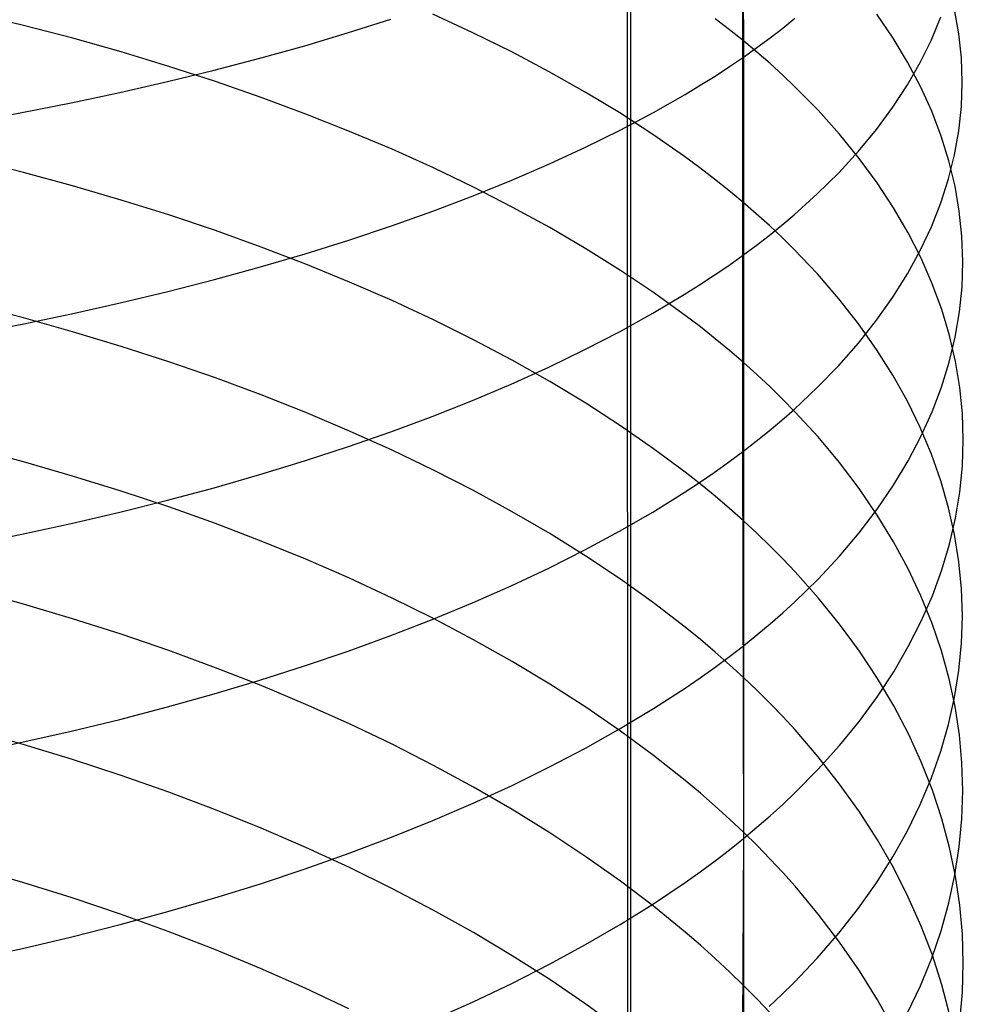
# Model space of a CAD drawing. Extents: x -383 to 1849, y -1185 to -529.
# Tile 100 of 256: x -317.53 to -309.17, y -1059.56 to -1050.82. Entities that reach past the tile are written whole.
import ezdxf

# ---------------------------------------------------------------- set-up
doc = ezdxf.new("R2010")
doc.units = 0
doc.layers.add('PREDEFINITO', color=7, linetype='CONTINUOUS')

msp = doc.modelspace()

# ---------------------------------------------------------------- linework, layer by layer
at = {"layer": 'PREDEFINITO'}
for p, q in [((-312.1103, -1074.5873, 439.3962), (-312.1491, -885.1263, 440.9429)), ((-312.1497, -964.7959, 440.8449), (-312.1441, -1077.1655, 439.3496)), ((-311.1226, -1049.3906, 665.4516), (-311.1228, -1052.9157, 664.0524)), ((-311.1217, -1049.562, 649.1434), (-311.1158, -1051.0129, 648.4704)), ((-317.5002, -1050.8746, 641.9291), (-317.9439, -1050.767, 641.746)), ((-313.5143, -1050.9394, 645.074), (-313.8697, -1050.7745, 644.78)), ((-309.7891, -1050.9871, 651.9368), (-309.9339, -1050.7747, 651.5206)), ((-309.2056, -1050.9488, 655.6628), (-309.2437, -1050.7345, 655.2211)), ((-314.619, -1050.9391, 669.1907), (-314.2416, -1050.8189, 668.9004)), ((-311.2395, -1050.9139, 648.2855), (-311.3669, -1050.816, 648.1026)), ((-310.7677, -1050.8993, 664.1713), (-310.6591, -1050.8119, 663.9715)), ((-309.4482, -1051.0019, 659.9033), (-309.3645, -1050.7991, 659.4636)), ((-317.0633, -1050.9892, 642.1242), (-317.5002, -1050.8746, 641.9291)), ((-315.0063, -1051.0548, 669.4701), (-314.619, -1050.9391, 669.1907)), ((-313.1704, -1051.1097, 645.3775), (-313.5143, -1050.9394, 645.074)), ((-311.1158, -1051.0129, 648.4704), (-311.2395, -1050.9139, 648.2855)), ((-310.88, -1050.986, 664.3693), (-310.7677, -1050.8993, 664.1713)), ((-309.1827, -1051.1637, 656.1054), (-309.2056, -1050.9488, 655.6628)), ((-316.6335, -1051.1106, 642.3308), (-317.0633, -1050.9892, 642.1242)), ((-311.1158, -1051.0129, 648.4704), (-311.1157, -1053.8654, 647.0213)), ((-310.996, -1051.1129, 648.6573), (-311.1158, -1051.0129, 648.4704)), ((-310.9962, -1051.0718, 664.5655), (-310.88, -1050.986, 664.3693)), ((-309.6595, -1051.2016, 652.3574), (-309.7891, -1050.9871, 651.9368)), ((-309.5471, -1051.2033, 660.34), (-309.4482, -1051.0019, 659.9033)), ((-316.2113, -1051.2386, 642.5488), (-316.6335, -1051.1106, 642.3308)), ((-315.4032, -1051.1659, 669.7384), (-315.0063, -1051.0548, 669.4701)), ((-312.8382, -1051.2853, 645.6905), (-313.1704, -1051.1097, 645.3775)), ((-311.1162, -1051.1568, 664.7597), (-310.9962, -1051.0718, 664.5655)), ((-310.8799, -1051.214, 648.846), (-310.996, -1051.1129, 648.6573)), ((-315.809, -1051.2722, 669.9952), (-315.4032, -1051.1659, 669.7384)), ((-311.24, -1051.2408, 664.9519), (-311.1162, -1051.1568, 664.7597)), ((-310.7676, -1051.3159, 649.0365), (-310.8799, -1051.214, 648.846)), ((-309.6612, -1051.4031, 660.7732), (-309.5471, -1051.2033, 660.34)), ((-309.5451, -1051.4182, 652.7819), (-309.6595, -1051.2016, 652.3574)), ((-309.1751, -1051.3788, 656.5486), (-309.1827, -1051.1637, 656.1054)), ((-316.2235, -1051.3738, 670.2403), (-315.809, -1051.2722, 669.9952)), ((-315.7972, -1051.3732, 642.7779), (-316.2113, -1051.2386, 642.5488)), ((-312.5185, -1051.466, 646.0125), (-312.8382, -1051.2853, 645.6905)), ((-311.3675, -1051.324, 665.142), (-311.24, -1051.2408, 664.9519)), ((-316.646, -1051.4703, 670.4735), (-316.2235, -1051.3738, 670.2403)), ((-315.3916, -1051.5141, 643.0179), (-315.7972, -1051.3732, 642.7779)), ((-311.4987, -1051.4063, 665.3301), (-311.3675, -1051.324, 665.142)), ((-310.6592, -1051.4189, 649.2287), (-310.7676, -1051.3159, 649.0365)), ((-309.1826, -1051.5939, 656.9917), (-309.1751, -1051.3788, 656.5486)), ((-317.0762, -1051.5619, 670.6945), (-316.646, -1051.4703, 670.4735)), ((-312.2116, -1051.6517, 646.3435), (-312.5185, -1051.466, 646.0125)), ((-311.6336, -1051.4877, 665.5161), (-311.4987, -1051.4063, 665.3301)), ((-310.4537, -1051.6274, 649.6183), (-310.6592, -1051.4189, 649.2287)), ((-309.7906, -1051.6011, 661.2024), (-309.6612, -1051.4031, 660.7732)), ((-309.4459, -1051.6366, 653.2099), (-309.5451, -1051.4182, 652.7819)), ((-317.5134, -1051.6482, 670.9031), (-317.0762, -1051.5619, 670.6945)), ((-314.9951, -1051.6614, 643.2686), (-315.3916, -1051.5141, 643.0179)), ((-311.9139, -1051.6477, 665.8816), (-311.6336, -1051.4877, 665.5161)), ((-317.9574, -1051.7294, 671.099), (-317.5134, -1051.6482, 670.9031)), ((-311.9179, -1051.8423, 646.6831), (-312.2116, -1051.6517, 646.3435)), ((-312.2081, -1051.8037, 666.2384), (-311.9139, -1051.6477, 665.8816)), ((-310.2634, -1051.8393, 650.0141), (-310.4537, -1051.6274, 649.6183)), ((-309.9352, -1051.797, 661.6271), (-309.7906, -1051.6011, 661.2024)), ((-309.3619, -1051.8564, 653.6408), (-309.4459, -1051.6366, 653.2099)), ((-309.2054, -1051.8088, 657.4344), (-309.1826, -1051.5939, 656.9917)), ((-314.6081, -1051.8147, 643.5296), (-314.9951, -1051.6614, 643.2686)), ((-314.2312, -1051.974, 643.8009), (-314.6081, -1051.8147, 643.5296)), ((-312.5156, -1051.9559, 666.5861), (-312.2081, -1051.8037, 666.2384)), ((-310.0951, -1051.9906, 662.0468), (-309.9352, -1051.797, 661.6271)), ((-309.2434, -1052.0232, 657.876), (-309.2054, -1051.8088, 657.4344)), ((-311.6381, -1052.0375, 647.0311), (-311.9179, -1051.8423, 646.6831)), ((-310.0883, -1052.0543, 650.4157), (-310.2634, -1051.8393, 650.0141)), ((-309.2932, -1052.0775, 654.0742), (-309.3619, -1051.8564, 653.6408)), ((-313.8647, -1052.1392, 644.0821), (-314.2312, -1051.974, 643.8009)), ((-312.836, -1052.104, 666.9246), (-312.5156, -1051.9559, 666.5861)), ((-310.2701, -1052.1816, 662.4609), (-310.0951, -1051.9906, 662.0468)), ((-317.5007, -1052.1797, 641.2235), (-317.9444, -1052.0685, 641.0424)), ((-311.5035, -1052.1369, 647.2082), (-311.6381, -1052.0375, 647.0311)), ((-309.9284, -1052.2721, 650.8225), (-310.0883, -1052.0543, 650.4157)), ((-309.2966, -1052.2369, 658.3162), (-309.2434, -1052.0232, 657.876)), ((-309.2396, -1052.2996, 654.5096), (-309.2932, -1052.0775, 654.0742)), ((-313.5091, -1052.31, 644.373), (-313.8647, -1052.1392, 644.0821)), ((-313.1688, -1052.2479, 667.2535), (-312.836, -1052.104, 666.9246)), ((-311.3725, -1052.2374, 647.3873), (-311.5035, -1052.1369, 647.2082)), ((-317.0638, -1052.2982, 641.4163), (-317.5007, -1052.1797, 641.2235)), ((-313.5135, -1052.3875, 667.5726), (-313.1688, -1052.2479, 667.2535)), ((-311.2452, -1052.339, 647.5684), (-311.3725, -1052.2374, 647.3873)), ((-310.4605, -1052.3699, 662.8691), (-310.2701, -1052.1816, 662.4609)), ((-309.365, -1052.4496, 658.7544), (-309.2966, -1052.2369, 658.3162)), ((-316.634, -1052.4236, 641.6206), (-317.0638, -1052.2982, 641.4163)), ((-313.165, -1052.4865, 644.6734), (-313.5091, -1052.31, 644.373)), ((-311.1216, -1052.4417, 647.7514), (-311.2452, -1052.339, 647.5684)), ((-309.7837, -1052.4925, 651.2343), (-309.9284, -1052.2721, 650.8225)), ((-309.2013, -1052.5224, 654.9464), (-309.2396, -1052.2996, 654.5096)), ((-316.2117, -1052.556, 641.8361), (-316.634, -1052.4236, 641.6206)), ((-313.8696, -1052.5227, 667.8817), (-313.5135, -1052.3875, 667.5726)), ((-310.666, -1052.5551, 663.2707), (-310.4605, -1052.3699, 662.8691)), ((-314.2366, -1052.6534, 668.1805), (-313.8696, -1052.5227, 667.8817)), ((-312.8327, -1052.6683, 644.983), (-313.165, -1052.4865, 644.6734)), ((-311.0018, -1052.5454, 647.9364), (-311.1216, -1052.4417, 647.7514)), ((-309.6543, -1052.7153, 651.6503), (-309.7837, -1052.4925, 651.2343)), ((-309.4487, -1052.6611, 659.1901), (-309.365, -1052.4496, 658.7544)), ((-309.1781, -1052.7457, 655.3842), (-309.2013, -1052.5224, 654.9464)), ((-315.7976, -1052.6951, 642.0625), (-316.2117, -1052.556, 641.8361)), ((-310.8858, -1052.6502, 648.1232), (-311.0018, -1052.5454, 647.9364)), ((-310.7745, -1052.6465, 663.4689), (-310.666, -1052.5551, 663.2707)), ((-315.392, -1052.8408, 642.2998), (-315.7976, -1052.6951, 642.0625)), ((-314.6142, -1052.7795, 668.4687), (-314.2366, -1052.6534, 668.1805)), ((-312.5128, -1052.8554, 645.3016), (-312.8327, -1052.6683, 644.983)), ((-310.8868, -1052.7371, 663.6653), (-310.7745, -1052.6465, 663.4689)), ((-310.7737, -1052.7561, 648.3119), (-310.8858, -1052.6502, 648.1232)), ((-309.5476, -1052.8711, 659.6228), (-309.4487, -1052.6611, 659.1901)), ((-315.0017, -1052.9009, 668.7461), (-314.6142, -1052.7795, 668.4687)), ((-311.0029, -1052.8269, 663.8598), (-310.8868, -1052.7371, 663.6653)), ((-310.6653, -1052.8629, 648.5022), (-310.7737, -1052.7561, 648.3119)), ((-309.54, -1052.9401, 652.0703), (-309.6543, -1052.7153, 651.6503)), ((-309.1702, -1052.9693, 655.8225), (-309.1781, -1052.7457, 655.3842)), ((-314.9955, -1052.9929, 642.5475), (-315.392, -1052.8408, 642.2998)), ((-312.2058, -1053.0477, 645.629), (-312.5128, -1052.8554, 645.3016)), ((-311.1228, -1052.9157, 664.0524), (-311.0029, -1052.8269, 663.8598)), ((-310.4599, -1053.0793, 648.888), (-310.6653, -1052.8629, 648.5022)), ((-309.6617, -1053.0795, 660.0521), (-309.5476, -1052.8711, 659.6228)), ((-315.3988, -1053.0174, 669.0125), (-315.0017, -1052.9009, 668.7461)), ((-311.2465, -1053.0036, 664.243), (-311.1228, -1052.9157, 664.0524)), ((-311.1228, -1052.9157, 664.0524), (-311.1231, -1054.6567, 663.3012)), ((-309.441, -1053.1667, 652.4936), (-309.54, -1052.9401, 652.0703)), ((-315.8048, -1053.129, 669.2676), (-315.3988, -1053.0174, 669.0125)), ((-314.6085, -1053.1514, 642.8055), (-314.9955, -1052.9929, 642.5475)), ((-311.9121, -1053.245, 645.9648), (-312.2058, -1053.0477, 645.629)), ((-311.374, -1053.0906, 664.4315), (-311.2465, -1053.0036, 664.243)), ((-309.1775, -1053.1929, 656.2608), (-309.1702, -1052.9693, 655.8225)), ((-316.2195, -1053.2355, 669.511), (-315.8048, -1053.129, 669.2676)), ((-311.5052, -1053.1766, 664.618), (-311.374, -1053.0906, 664.4315)), ((-310.2698, -1053.2992, 649.28), (-310.4599, -1053.0793, 648.888)), ((-309.7911, -1053.2859, 660.4773), (-309.6617, -1053.0795, 660.0521)), ((-314.2314, -1053.3161, 643.0736), (-314.6085, -1053.1514, 642.8055)), ((-311.64, -1053.2617, 664.8024), (-311.5052, -1053.1766, 664.618)), ((-309.3572, -1053.3949, 652.9198), (-309.441, -1053.1667, 652.4936)), ((-309.2001, -1053.4163, 656.6987), (-309.1775, -1053.1929, 656.2608)), ((-316.6422, -1053.3368, 669.7427), (-316.2195, -1053.2355, 669.511)), ((-311.9202, -1053.4288, 665.1647), (-311.64, -1053.2617, 664.8024)), ((-311.6322, -1053.4471, 646.309), (-311.9121, -1053.245, 645.9648)), ((-310.0948, -1053.5224, 649.6778), (-310.2698, -1053.2992, 649.28)), ((-309.9357, -1053.4902, 660.8981), (-309.7911, -1053.2859, 660.4773)), ((-317.5009, -1053.4701, 640.4904), (-317.9446, -1053.3553, 640.3115)), ((-317.0726, -1053.4329, 669.9623), (-316.6422, -1053.3368, 669.7427)), ((-313.8649, -1053.4867, 643.3514), (-314.2314, -1053.3161, 643.0736)), ((-309.2886, -1053.6243, 653.3484), (-309.3572, -1053.3949, 652.9198)), ((-317.5101, -1053.5235, 670.1696), (-317.0726, -1053.4329, 669.9623)), ((-317.064, -1053.5923, 640.6808), (-317.5009, -1053.4701, 640.4904)), ((-313.5092, -1053.6633, 643.6389), (-313.8649, -1053.4867, 643.3514)), ((-312.2143, -1053.5919, 665.5183), (-311.9202, -1053.4288, 665.1647)), ((-311.4976, -1053.55, 646.4841), (-311.6322, -1053.4471, 646.309)), ((-309.2379, -1053.6392, 657.1356), (-309.2001, -1053.4163, 656.6987)), ((-317.9542, -1053.6087, 670.3642), (-317.5101, -1053.5235, 670.1696)), ((-311.3666, -1053.654, 646.6612), (-311.4976, -1053.55, 646.4841)), ((-310.0955, -1053.6921, 661.3139), (-309.9357, -1053.4902, 660.8981)), ((-309.9351, -1053.7485, 650.0808), (-310.0948, -1053.5224, 649.6778)), ((-316.6342, -1053.7217, 640.8825), (-317.064, -1053.5923, 640.6808)), ((-312.5216, -1053.7509, 665.8628), (-312.2143, -1053.5919, 665.5183)), ((-311.2392, -1053.7591, 646.8403), (-311.3666, -1053.654, 646.6612)), ((-309.2909, -1053.8613, 657.571), (-309.2379, -1053.6392, 657.1356)), ((-309.2353, -1053.8548, 653.7789), (-309.2886, -1053.6243, 653.3484)), ((-316.212, -1053.8583, 641.0954), (-316.6342, -1053.7217, 640.8825)), ((-313.165, -1053.8456, 643.9356), (-313.5092, -1053.6633, 643.6389)), ((-310.2705, -1053.8913, 661.7243), (-310.0955, -1053.6921, 661.3139)), ((-309.7906, -1053.9773, 650.4887), (-309.9351, -1053.7485, 650.0808)), ((-312.8419, -1053.9056, 666.1982), (-312.5216, -1053.7509, 665.8628)), ((-311.1157, -1053.8654, 647.0213), (-311.2392, -1053.7591, 646.8403)), ((-315.7978, -1054.0018, 641.3191), (-316.212, -1053.8583, 641.0954)), ((-313.1745, -1054.0559, 666.524), (-312.8419, -1053.9056, 666.1982)), ((-312.8326, -1054.0334, 644.2415), (-313.165, -1053.8456, 643.9356)), ((-311.1157, -1053.8654, 647.0213), (-311.1148, -1055.27, 646.2547)), ((-310.9959, -1053.9728, 647.2042), (-311.1157, -1053.8654, 647.0213)), ((-310.4608, -1054.0876, 662.1287), (-310.2705, -1053.8913, 661.7243)), ((-309.3591, -1054.0824, 658.0044), (-309.2909, -1053.8613, 657.571)), ((-309.1972, -1054.0861, 654.2109), (-309.2353, -1053.8548, 653.7789)), ((-315.3923, -1054.1521, 641.5534), (-315.7978, -1054.0018, 641.3191)), ((-310.8799, -1054.0813, 647.3889), (-310.9959, -1053.9728, 647.2042)), ((-309.6612, -1054.2086, 650.901), (-309.7906, -1053.9773, 650.4887)), ((-313.519, -1054.2017, 666.84), (-313.1745, -1054.0559, 666.524)), ((-312.5127, -1054.2268, 644.5562), (-312.8326, -1054.0334, 644.2415)), ((-310.7678, -1054.1908, 647.5753), (-310.8799, -1054.0813, 647.3889)), ((-310.6663, -1054.2807, 662.5266), (-310.4608, -1054.0876, 662.1287)), ((-309.4426, -1054.3023, 658.4355), (-309.3591, -1054.0824, 658.0044)), ((-309.1743, -1054.3179, 654.6439), (-309.1972, -1054.0861, 654.2109)), ((-314.9957, -1054.3091, 641.798), (-315.3923, -1054.1521, 641.5534)), ((-313.8749, -1054.3429, 667.1461), (-313.519, -1054.2017, 666.84)), ((-312.2055, -1054.4254, 644.8796), (-312.5127, -1054.2268, 644.5562)), ((-310.6594, -1054.3014, 647.7635), (-310.7678, -1054.1908, 647.5753)), ((-309.5471, -1054.442, 651.317), (-309.6612, -1054.2086, 650.901)), ((-314.6087, -1054.4726, 642.0529), (-314.9957, -1054.3091, 641.798)), ((-314.2418, -1054.4794, 667.4419), (-313.8749, -1054.3429, 667.1461)), ((-310.7748, -1054.3761, 662.723), (-310.6663, -1054.2807, 662.5266)), ((-310.4541, -1054.5253, 648.1449), (-310.6594, -1054.3014, 647.7635)), ((-309.5413, -1054.5207, 658.8636), (-309.4426, -1054.3023, 658.4355)), ((-309.1666, -1054.55, 655.0773), (-309.1743, -1054.3179, 654.6439)), ((-311.9117, -1054.6292, 645.2114), (-312.2055, -1054.4254, 644.8796)), ((-310.8871, -1054.4705, 662.9176), (-310.7748, -1054.3761, 662.723)), ((-309.4482, -1054.6773, 651.7365), (-309.5471, -1054.442, 651.317)), ((-314.6191, -1054.611, 667.7272), (-314.2418, -1054.4794, 667.4419)), ((-314.2317, -1054.6425, 642.3176), (-314.6087, -1054.4726, 642.0529)), ((-311.0032, -1054.5641, 663.1104), (-310.8871, -1054.4705, 662.9176)), ((-310.264, -1054.7528, 648.5323), (-310.4541, -1054.5253, 648.1449)), ((-309.6552, -1054.7373, 659.2883), (-309.5413, -1054.5207, 658.8636)), ((-315.0065, -1054.7377, 668.0018), (-314.6191, -1054.611, 667.7272)), ((-311.1231, -1054.6567, 663.3012), (-311.0032, -1054.5641, 663.1104)), ((-309.1741, -1054.782, 655.5108), (-309.1666, -1054.55, 655.0773)), ((-317.5009, -1054.746, 639.732), (-317.9445, -1054.6277, 639.5554)), ((-313.8651, -1054.8185, 642.5921), (-314.2317, -1054.6425, 642.3176)), ((-311.6316, -1054.838, 645.5513), (-311.9117, -1054.6292, 645.2114)), ((-311.2468, -1054.7484, 663.49), (-311.1231, -1054.6567, 663.3012)), ((-311.1231, -1054.6567, 663.3012), (-311.1157, -1058.0873, 661.685)), ((-309.3645, -1054.9142, 652.1588), (-309.4482, -1054.6773, 651.7365)), ((-317.064, -1054.8719, 639.9199), (-317.5009, -1054.746, 639.732)), ((-315.4033, -1054.8593, 668.2654), (-315.0065, -1054.7377, 668.0018)), ((-311.3743, -1054.8391, 663.6768), (-311.2468, -1054.7484, 663.49)), ((-310.0892, -1054.9837, 648.9255), (-310.264, -1054.7528, 648.5323)), ((-309.7844, -1054.952, 659.7091), (-309.6552, -1054.7373, 659.2883)), ((-309.1969, -1055.0138, 655.9438), (-309.1741, -1054.782, 655.5108)), ((-316.6341, -1055.0053, 640.1191), (-317.064, -1054.8719, 639.9199)), ((-315.8092, -1054.9757, 668.5178), (-315.4033, -1054.8593, 668.2654)), ((-313.5095, -1055.0007, 642.876), (-313.8651, -1054.8185, 642.5921)), ((-311.4969, -1054.9442, 645.7243), (-311.6316, -1054.838, 645.5513)), ((-311.5054, -1054.9288, 663.8615), (-311.3743, -1054.8391, 663.6768)), ((-311.6402, -1055.0174, 664.0442), (-311.5054, -1054.9288, 663.8615)), ((-311.3658, -1055.0516, 645.8992), (-311.4969, -1054.9442, 645.7243)), ((-309.9289, -1055.1644, 660.1255), (-309.7844, -1054.952, 659.7091)), ((-309.296, -1055.1525, 652.5835), (-309.3645, -1054.9142, 652.1588)), ((-316.2119, -1055.1461, 640.3292), (-316.6341, -1055.0053, 640.1191)), ((-316.2237, -1055.0869, 668.7587), (-315.8092, -1054.9757, 668.5178)), ((-313.1653, -1055.1888, 643.1691), (-313.5095, -1055.0007, 642.876)), ((-311.9204, -1055.1917, 664.4032), (-311.6402, -1055.0174, 664.0442)), ((-311.2384, -1055.1603, 646.076), (-311.3658, -1055.0516, 645.8992)), ((-309.9296, -1055.2177, 649.3238), (-310.0892, -1054.9837, 648.9255)), ((-309.2349, -1055.2451, 656.3758), (-309.1969, -1055.0138, 655.9438)), ((-316.6462, -1055.1926, 668.9879), (-316.2237, -1055.0869, 668.7587)), ((-315.7978, -1055.294, 640.55), (-316.2119, -1055.1461, 640.3292)), ((-317.0763, -1055.2928, 669.2051), (-316.6462, -1055.1926, 668.9879)), ((-312.8329, -1055.3826, 643.4712), (-313.1653, -1055.1888, 643.1691)), ((-312.2144, -1055.3618, 664.7535), (-311.9204, -1055.1917, 664.4032)), ((-311.1148, -1055.27, 646.2547), (-311.2384, -1055.1603, 646.076)), ((-310.0886, -1055.3743, 660.537), (-309.9289, -1055.1644, 660.1255)), ((-309.7852, -1055.4544, 649.7269), (-309.9296, -1055.2177, 649.3238)), ((-309.2428, -1055.3918, 653.0102), (-309.296, -1055.1525, 652.5835)), ((-317.5136, -1055.3874, 669.41), (-317.0763, -1055.2928, 669.2051)), ((-315.3922, -1055.4489, 640.7813), (-315.7978, -1055.294, 640.55)), ((-311.1148, -1055.27, 646.2547), (-311.115, -1056.6584, 645.4596)), ((-310.9949, -1055.3809, 646.4353), (-311.1148, -1055.27, 646.2547)), ((-309.2882, -1055.4756, 656.8063), (-309.2349, -1055.2451, 656.3758)), ((-317.9575, -1055.4762, 669.6026), (-317.5136, -1055.3874, 669.41)), ((-312.5129, -1055.5821, 643.7821), (-312.8329, -1055.3826, 643.4712)), ((-312.5218, -1055.5275, 665.0949), (-312.2144, -1055.3618, 664.7535)), ((-310.8789, -1055.493, 646.6177), (-310.9949, -1055.3809, 646.4353)), ((-310.2635, -1055.5815, 660.9432), (-310.0886, -1055.3743, 660.537)), ((-309.2047, -1055.632, 653.4383), (-309.2428, -1055.3918, 653.0102)), ((-314.9957, -1055.6107, 641.0228), (-315.3922, -1055.4489, 640.7813)), ((-310.7666, -1055.6061, 646.8018), (-310.8789, -1055.493, 646.6177)), ((-309.656, -1055.6936, 650.1343), (-309.7852, -1055.4544, 649.7269)), ((-309.3566, -1055.7051, 657.235), (-309.2882, -1055.4756, 656.8063)), ((-312.842, -1055.6887, 665.4271), (-312.5218, -1055.5275, 665.0949)), ((-312.2058, -1055.787, 644.1015), (-312.5129, -1055.5821, 643.7821)), ((-310.4537, -1055.7857, 661.3435), (-310.2635, -1055.5815, 660.9432)), ((-314.6087, -1055.7792, 641.2744), (-314.9957, -1055.6107, 641.0228)), ((-310.6581, -1055.7202, 646.9876), (-310.7666, -1055.6061, 646.8018)), ((-309.1819, -1055.8727, 653.8673), (-309.2047, -1055.632, 653.4383)), ((-313.1746, -1055.8454, 665.7499), (-312.842, -1055.6887, 665.4271)), ((-310.4527, -1055.9514, 647.3641), (-310.6581, -1055.7202, 646.9876)), ((-309.542, -1055.9351, 650.5454), (-309.656, -1055.6936, 650.1343)), ((-309.4403, -1055.9332, 657.6612), (-309.3566, -1055.7051, 657.235)), ((-314.2317, -1055.9543, 641.5357), (-314.6087, -1055.7792, 641.2744)), ((-313.5191, -1055.9975, 666.063), (-313.1746, -1055.8454, 665.7499)), ((-311.9119, -1055.9972, 644.4292), (-312.2058, -1055.787, 644.1015)), ((-310.6592, -1055.9866, 661.7374), (-310.4537, -1055.7857, 661.3435)), ((-317.5008, -1056.0077, 638.9484), (-317.9444, -1055.8859, 638.7741)), ((-309.5393, -1056.1599, 658.0846), (-309.4403, -1055.9332, 657.6612)), ((-309.1743, -1056.1136, 654.2969), (-309.1819, -1055.8727, 653.8673)), ((-317.0638, -1056.1373, 639.1338), (-317.5008, -1056.0077, 638.9484)), ((-313.8651, -1056.1357, 641.8066), (-314.2317, -1055.9543, 641.5357)), ((-313.875, -1056.1447, 666.3663), (-313.5191, -1055.9975, 666.063)), ((-311.6319, -1056.2127, 644.7649), (-311.9119, -1055.9972, 644.4292)), ((-310.7676, -1056.0858, 661.9318), (-310.6592, -1055.9866, 661.7374)), ((-310.2624, -1056.1864, 647.7466), (-310.4527, -1055.9514, 647.3641)), ((-309.4433, -1056.1785, 650.9598), (-309.542, -1055.9351, 650.5454)), ((-310.8799, -1056.1841, 662.1245), (-310.7676, -1056.0858, 661.9318)), ((-316.634, -1056.2746, 639.3303), (-317.0638, -1056.1373, 639.1338)), ((-314.2419, -1056.2869, 666.6593), (-313.875, -1056.1447, 666.3663)), ((-313.5095, -1056.3235, 642.0869), (-313.8651, -1056.1357, 641.8066)), ((-310.996, -1056.2815, 662.3153), (-310.8799, -1056.1841, 662.1245)), ((-310.0873, -1056.4248, 648.1348), (-310.2624, -1056.1864, 647.7466)), ((-309.6535, -1056.3847, 658.5045), (-309.5393, -1056.1599, 658.0846)), ((-309.3598, -1056.4235, 651.3771), (-309.4433, -1056.1785, 650.9598)), ((-309.1819, -1056.3546, 654.7264), (-309.1743, -1056.1136, 654.2969)), ((-316.2118, -1056.4195, 639.5376), (-316.634, -1056.2746, 639.3303)), ((-311.4972, -1056.3223, 644.9357), (-311.6319, -1056.2127, 644.7649)), ((-311.1158, -1056.3778, 662.5043), (-310.996, -1056.2815, 662.3153)), ((-314.6192, -1056.4242, 666.942), (-314.2419, -1056.2869, 666.6593)), ((-313.1652, -1056.5173, 642.3762), (-313.5095, -1056.3235, 642.0869)), ((-311.3661, -1056.4331, 645.1085), (-311.4972, -1056.3223, 644.9357)), ((-309.2047, -1056.5953, 655.1555), (-309.1819, -1056.3546, 654.7264)), ((-315.7976, -1056.5717, 639.7555), (-316.2118, -1056.4195, 639.5376)), ((-315.0066, -1056.5562, 667.214), (-314.6192, -1056.4242, 666.942)), ((-311.2387, -1056.5452, 645.2831), (-311.3661, -1056.4331, 645.1085)), ((-311.2396, -1056.4732, 662.6913), (-311.1158, -1056.3778, 662.5043)), ((-309.9274, -1056.6664, 648.528), (-310.0873, -1056.4248, 648.1348)), ((-309.7829, -1056.6075, 658.9206), (-309.6535, -1056.3847, 658.5045)), ((-309.2915, -1056.67, 651.7967), (-309.3598, -1056.4235, 651.3771)), ((-312.8329, -1056.7171, 642.6744), (-313.1652, -1056.5173, 642.3762)), ((-311.367, -1056.5676, 662.8763), (-311.2396, -1056.4732, 662.6913)), ((-315.3921, -1056.7312, 639.9836), (-315.7976, -1056.5717, 639.7555)), ((-315.4034, -1056.683, 667.4752), (-315.0066, -1056.5562, 667.214)), ((-311.4982, -1056.6609, 663.0593), (-311.367, -1056.5676, 662.8763)), ((-311.115, -1056.6584, 645.4596), (-311.2387, -1056.5452, 645.2831)), ((-309.9276, -1056.8279, 659.3324), (-309.7829, -1056.6075, 658.9206)), ((-309.2427, -1056.8355, 655.5836), (-309.2047, -1056.5953, 655.1555)), ((-315.8093, -1056.8044, 667.7252), (-315.4034, -1056.683, 667.4752)), ((-312.5129, -1056.9226, 642.9813), (-312.8329, -1056.7171, 642.6744)), ((-311.633, -1056.7532, 663.2402), (-311.4982, -1056.6609, 663.0593)), ((-311.115, -1056.6584, 645.4596), (-311.115, -1058.032, 644.6373)), ((-310.9951, -1056.7729, 645.638), (-311.115, -1056.6584, 645.4596)), ((-309.7828, -1056.9108, 648.9259), (-309.9274, -1056.6664, 648.528)), ((-309.2384, -1056.9175, 652.2183), (-309.2915, -1056.67, 651.7967)), ((-316.2237, -1056.9202, 667.9639), (-315.8093, -1056.8044, 667.7252)), ((-314.9955, -1056.8977, 640.222), (-315.3921, -1056.7312, 639.9836)), ((-311.9132, -1056.9347, 663.5958), (-311.633, -1056.7532, 663.2402)), ((-310.8791, -1056.8885, 645.8181), (-310.9951, -1056.7729, 645.638)), ((-310.7668, -1057.0052, 646), (-310.8791, -1056.8885, 645.8181)), ((-310.0875, -1057.0458, 659.7394), (-309.9276, -1056.8279, 659.3324)), ((-309.296, -1057.0748, 656.0102), (-309.2427, -1056.8355, 655.5836)), ((-316.6463, -1057.0304, 668.1909), (-316.2237, -1056.9202, 667.9639)), ((-314.6085, -1057.0712, 640.4701), (-314.9955, -1056.8977, 640.222)), ((-312.2058, -1057.1338, 643.2966), (-312.5129, -1056.9226, 642.9813)), ((-312.2073, -1057.1117, 663.9429), (-311.9132, -1056.9347, 663.5958)), ((-309.6534, -1057.1578, 649.328), (-309.7828, -1056.9108, 648.9259)), ((-309.2006, -1057.1659, 652.6412), (-309.2384, -1056.9175, 652.2183)), ((-317.0764, -1057.1349, 668.406), (-316.6463, -1057.0304, 668.1909)), ((-310.6583, -1057.1229, 646.1835), (-310.7668, -1057.0052, 646)), ((-310.2626, -1057.2608, 660.141), (-310.0875, -1057.0458, 659.7394)), ((-317.5012, -1057.2523, 638.1399), (-317.9448, -1057.1272, 637.9681)), ((-317.5136, -1057.2335, 668.6091), (-317.0764, -1057.1349, 668.406)), ((-314.2315, -1057.2514, 640.728), (-314.6085, -1057.0712, 640.4701)), ((-312.5147, -1057.2843, 664.2812), (-312.2073, -1057.1117, 663.9429)), ((-311.9119, -1057.3505, 643.6201), (-312.2058, -1057.1338, 643.2966)), ((-310.4528, -1057.3615, 646.5554), (-310.6583, -1057.1229, 646.1835)), ((-309.3645, -1057.3131, 656.4349), (-309.296, -1057.0748, 656.0102)), ((-317.9575, -1057.326, 668.7998), (-317.5136, -1057.2335, 668.6091)), ((-309.5392, -1057.407, 649.7339), (-309.6534, -1057.1578, 649.328)), ((-309.178, -1057.4148, 653.0651), (-309.2006, -1057.1659, 652.6412)), ((-317.0642, -1057.3855, 638.3227), (-317.5012, -1057.2523, 638.1399)), ((-313.8649, -1057.4382, 640.9953), (-314.2315, -1057.2514, 640.728)), ((-312.8351, -1057.4522, 664.6104), (-312.5147, -1057.2843, 664.2812)), ((-310.453, -1057.4727, 660.5369), (-310.2626, -1057.2608, 660.141)), ((-309.4482, -1057.55, 656.8573), (-309.3645, -1057.3131, 656.4349)), ((-316.6344, -1057.5266, 638.5164), (-317.0642, -1057.3855, 638.3227)), ((-311.6319, -1057.5725, 643.9515), (-311.9119, -1057.3505, 643.6201)), ((-310.2625, -1057.6039, 646.9332), (-310.4528, -1057.3615, 646.5554)), ((-309.4402, -1057.6583, 650.143), (-309.5392, -1057.407, 649.7339)), ((-309.1706, -1057.664, 653.4894), (-309.178, -1057.4148, 653.0651)), ((-313.5093, -1057.6314, 641.2718), (-313.8649, -1057.4382, 640.9953)), ((-313.1678, -1057.6154, 664.9304), (-312.8351, -1057.4522, 664.6104)), ((-310.6586, -1057.6813, 660.9265), (-310.453, -1057.4727, 660.5369)), ((-316.2123, -1057.6755, 638.7208), (-316.6344, -1057.5266, 638.5164)), ((-311.4972, -1057.6855, 644.1201), (-311.6319, -1057.5725, 643.9515)), ((-309.5471, -1057.7853, 657.2767), (-309.4482, -1057.55, 656.8573)), ((-315.7982, -1057.832, 638.9356), (-316.2123, -1057.6755, 638.7208)), ((-313.5124, -1057.7737, 665.2408), (-313.1678, -1057.6154, 664.9304)), ((-313.165, -1057.8309, 641.5573), (-313.5093, -1057.6314, 641.2718)), ((-310.0874, -1057.8499, 647.3165), (-310.2625, -1057.6039, 646.9332)), ((-309.3565, -1057.9113, 650.5549), (-309.4402, -1057.6583, 650.143)), ((-309.1784, -1057.9132, 653.9138), (-309.1706, -1057.664, 653.4894)), ((-311.3661, -1057.7997, 644.2907), (-311.4972, -1057.6855, 644.1201)), ((-310.7672, -1057.7842, 661.1188), (-310.6586, -1057.6813, 660.9265)), ((-315.3926, -1057.9959, 639.1606), (-315.7982, -1057.832, 638.9356)), ((-313.8685, -1057.9271, 665.5414), (-313.5124, -1057.7737, 665.2408)), ((-312.8327, -1058.0365, 641.8515), (-313.165, -1057.8309, 641.5573)), ((-311.2387, -1057.9152, 644.4631), (-311.3661, -1057.7997, 644.2907)), ((-310.8795, -1057.8862, 661.3094), (-310.7672, -1057.7842, 661.1188)), ((-309.9276, -1058.0992, 647.7049), (-310.0874, -1057.8499, 647.3165)), ((-309.6613, -1058.0187, 657.6927), (-309.5471, -1057.7853, 657.2767)), ((-314.2355, -1058.0753, 665.832), (-313.8685, -1057.9271, 665.5414)), ((-311.115, -1058.032, 644.6373), (-311.2387, -1057.9152, 644.4631)), ((-310.9957, -1057.9873, 661.4981), (-310.8795, -1057.8862, 661.3094)), ((-309.2879, -1058.1657, 650.9691), (-309.3565, -1057.9113, 650.5549)), ((-309.2015, -1058.1622, 654.3376), (-309.1784, -1057.9132, 653.9138)), ((-314.9961, -1058.167, 639.3955), (-315.3926, -1057.9959, 639.1606)), ((-311.1157, -1058.0873, 661.685), (-310.9957, -1057.9873, 661.4981)), ((-309.7907, -1058.2499, 658.105), (-309.6613, -1058.0187, 657.6927)), ((-314.613, -1058.2183, 666.1123), (-314.2355, -1058.0753, 665.832)), ((-312.5127, -1058.2481, 642.1543), (-312.8327, -1058.0365, 641.8515)), ((-311.2394, -1058.1863, 661.87), (-311.1157, -1058.0873, 661.685)), ((-311.1157, -1058.0873, 661.685), (-311.123, -1059.7854, 660.8421)), ((-311.115, -1058.032, 644.6373), (-311.1148, -1059.3898, 643.7881)), ((-310.9951, -1058.1499, 644.8134), (-311.115, -1058.032, 644.6373)), ((-309.7829, -1058.3513, 648.0979), (-309.9276, -1058.0992, 647.7049)), ((-314.6091, -1058.3453, 639.6402), (-314.9961, -1058.167, 639.3955)), ((-311.367, -1058.2842, 662.053), (-311.2394, -1058.1863, 661.87)), ((-310.8791, -1058.269, 644.9912), (-310.9951, -1058.1499, 644.8134)), ((-309.2346, -1058.4213, 651.3852), (-309.2879, -1058.1657, 650.9691)), ((-309.2398, -1058.4105, 654.7605), (-309.2015, -1058.1622, 654.3376)), ((-315.0005, -1058.3559, 666.3821), (-314.613, -1058.2183, 666.1123)), ((-312.2055, -1058.4655, 642.4653), (-312.5127, -1058.2481, 642.1543)), ((-311.4982, -1058.3811, 662.234), (-311.367, -1058.2842, 662.053)), ((-310.7668, -1058.3893, 645.1707), (-310.8791, -1058.269, 644.9912)), ((-309.9353, -1058.4787, 658.5128), (-309.7907, -1058.2499, 658.105)), ((-317.5044, -1058.4774, 637.3035), (-317.9478, -1058.3491, 637.1346)), ((-315.3976, -1058.4881, 666.6411), (-315.0005, -1058.3559, 666.3821)), ((-314.2321, -1058.5305, 639.8945), (-314.6091, -1058.3453, 639.6402)), ((-309.6535, -1058.6062, 648.4951), (-309.7829, -1058.3513, 648.0979)), ((-311.9117, -1058.6885, 642.7845), (-312.2055, -1058.4655, 642.4653)), ((-311.633, -1058.4769, 662.413), (-311.4982, -1058.3811, 662.234)), ((-310.6584, -1058.5107, 645.3519), (-310.7668, -1058.3893, 645.1707)), ((-309.2933, -1058.658, 655.182), (-309.2398, -1058.4105, 654.7605)), ((-309.1965, -1058.6777, 651.8027), (-309.2346, -1058.4213, 651.3852)), ((-317.0677, -1058.6139, 637.4834), (-317.5044, -1058.4774, 637.3035)), ((-315.8037, -1058.6146, 666.8891), (-315.3976, -1058.4881, 666.6411)), ((-313.8655, -1058.7225, 640.158), (-314.2321, -1058.5305, 639.8945)), ((-311.9134, -1058.6653, 662.7648), (-311.633, -1058.4769, 662.413)), ((-310.4529, -1058.7566, 645.719), (-310.6584, -1058.5107, 645.3519)), ((-310.0952, -1058.7048, 658.9159), (-309.9353, -1058.4787, 658.5128)), ((-316.6381, -1058.7586, 637.6739), (-317.0677, -1058.6139, 637.4834)), ((-316.2184, -1058.7354, 667.1259), (-315.8037, -1058.6146, 666.8891)), ((-309.5392, -1058.8634, 648.8959), (-309.6535, -1058.6062, 648.4951)), ((-313.5099, -1058.9211, 640.4306), (-313.8655, -1058.7225, 640.158)), ((-312.2076, -1058.849, 663.1081), (-311.9134, -1058.6653, 662.7648)), ((-311.6316, -1058.917, 643.1115), (-311.9117, -1058.6885, 642.7845)), ((-310.2703, -1058.928, 659.3137), (-310.0952, -1058.7048, 658.9159)), ((-309.362, -1058.9044, 655.6016), (-309.2933, -1058.658, 655.182)), ((-309.1737, -1058.9347, 652.2211), (-309.1965, -1058.6777, 651.8027)), ((-316.6412, -1058.8503, 667.3512), (-316.2184, -1058.7354, 667.1259)), ((-316.2162, -1058.9113, 637.875), (-316.6381, -1058.7586, 637.6739)), ((-310.2626, -1059.0064, 646.0919), (-310.4529, -1058.7566, 645.719)), ((-317.0715, -1058.9592, 667.5647), (-316.6412, -1058.8503, 667.3512)), ((-312.5151, -1059.0282, 663.4428), (-312.2076, -1058.849, 663.1081)), ((-309.4402, -1059.1227, 649.3), (-309.5392, -1058.8634, 648.8959)), ((-317.5091, -1059.062, 667.7662), (-317.0715, -1058.9592, 667.5647)), ((-315.8023, -1059.0717, 638.0863), (-316.2162, -1058.9113, 637.875)), ((-313.1657, -1059.1261, 640.7121), (-313.5099, -1058.9211, 640.4306)), ((-311.4969, -1059.0333, 643.2779), (-311.6316, -1058.917, 643.1115)), ((-310.4606, -1059.1479, 659.7056), (-310.2703, -1058.928, 659.3137)), ((-309.446, -1059.1495, 656.0188), (-309.362, -1058.9044, 655.6016)), ((-309.166, -1059.192, 652.64), (-309.1737, -1058.9347, 652.2211)), ((-317.9533, -1059.1585, 667.9555), (-317.5091, -1059.062, 667.7662)), ((-315.397, -1059.2398, 638.3077), (-315.8023, -1059.0717, 638.0863)), ((-312.8355, -1059.2025, 663.7685), (-312.5151, -1059.0282, 663.4428)), ((-311.3658, -1059.1508, 643.4461), (-311.4969, -1059.0333, 643.2779)), ((-310.0875, -1059.2599, 646.4703), (-310.2626, -1059.0064, 646.0919)), ((-312.8334, -1059.3375, 641.0022), (-313.1657, -1059.1261, 640.7121)), ((-311.2384, -1059.2697, 643.6162), (-311.3658, -1059.1508, 643.4461)), ((-310.6662, -1059.3642, 660.0914), (-310.4606, -1059.1479, 659.7056)), ((-309.5451, -1059.3928, 656.4331), (-309.446, -1059.1495, 656.0188)), ((-309.3565, -1059.3837, 649.7068), (-309.4402, -1059.1227, 649.3)), ((-315.0007, -1059.4154, 638.5389), (-315.397, -1059.2398, 638.3077)), ((-313.1683, -1059.3719, 664.0851), (-312.8355, -1059.2025, 663.7685)), ((-309.1736, -1059.4493, 653.0589), (-309.166, -1059.192, 652.64)), ((-312.5134, -1059.5549, 641.3007), (-312.8334, -1059.3375, 641.0022)), ((-311.1148, -1059.3898, 643.7881), (-311.2384, -1059.2697, 643.6162)), ((-309.9276, -1059.5168, 646.8538), (-310.0875, -1059.2599, 646.4703)), ((-314.6139, -1059.5983, 638.7798), (-315.0007, -1059.4154, 638.5389)), ((-313.513, -1059.5363, 664.3922), (-313.1683, -1059.3719, 664.0851)), ((-311.1148, -1059.3898, 643.7881), (-311.1155, -1060.7285, 642.9118)), ((-310.9949, -1059.5112, 643.9618), (-311.1148, -1059.3898, 643.7881)), ((-310.7747, -1059.471, 660.2817), (-310.6662, -1059.3642, 660.0914)), ((-309.6595, -1059.6342, 656.8441), (-309.5451, -1059.3928, 656.4331)), ((-309.2879, -1059.6462, 650.1159), (-309.3565, -1059.3837, 649.7068)), ((-310.8788, -1059.6338, 644.1373), (-310.9949, -1059.5112, 643.9618)), ((-310.887, -1059.5769, 660.4704), (-310.7747, -1059.471, 660.2817)), ((-309.1965, -1059.7063, 653.4773), (-309.1736, -1059.4493, 653.0589)), ((-313.8691, -1059.6955, 664.6897), (-313.513, -1059.5363, 664.3922)), ((-312.2063, -1059.7784, 641.6075), (-312.5134, -1059.5549, 641.3007)), ((-309.783, -1059.7767, 647.2417), (-309.9276, -1059.5168, 646.8538))]:
    msp.add_line(p, q, dxfattribs=at)

doc.saveas('drawing.dxf')
